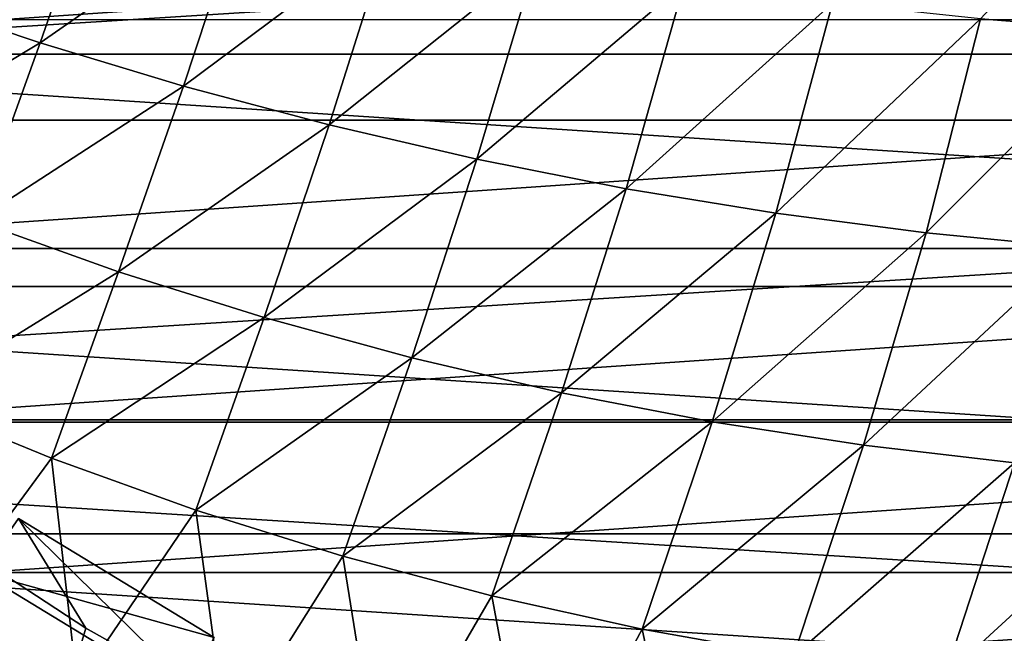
# Model space of a CAD drawing. Header units: metres. Extents: x -31 to 167, y -24 to 31.
# Tile 25 of 155: x -8.78 to 0.16, y -13.5 to -7.92. Entities that reach past the tile are written whole.
import ezdxf

# ---------------------------------------------------------------- set-up
doc = ezdxf.new("R2010")
doc.units = ezdxf.units.M
doc.layers.add('solid_12_381_042_XXX', color=7, linetype='CONTINUOUS')

msp = doc.modelspace()

# ---------------------------------------------------------------- linework, layer by layer
at = {"layer": 'solid_12_381_042_XXX'}
for points in [[(-23.246014, -5.968144, -4), (23.245995, -5.968215, -4), (-22.314415, -8.835392, -4)], [(-22.314415, -8.835392, -4), (23.245995, -5.968215, -4), (22.31439, -8.835459, -4)], [(1.688927, -6.033602, 146.019241), (-0.051435, -7.914315, 145.934006), (1.291299, -8.020588, 145.965729)], [(14.537632, -6.314895, 124.040306), (-14.537632, -6.314895, 124.040306), (-13.542509, -8.235402, 124.040306)], [(14.537632, -6.314895, 124.040306), (-13.542509, -8.235402, 124.040306), (13.542509, -8.235402, 124.040306)], [(-8.037706, -6.515638, 145.710648), (-9.874626, -7.701608, 145.621246), (-8.599689, -8.132661, 145.65979)], [(-6.737489, -6.835414, 145.75116), (-8.037706, -6.515638, 145.710648), (-8.599689, -8.132661, 145.65979)], [(-6.737489, -6.835414, 145.75116), (-8.599689, -8.132661, 145.65979), (-7.296963, -8.525776, 145.697556)], [(-5.41885, -7.122453, 145.790588), (-6.737489, -6.835414, 145.75116), (-7.296963, -8.525776, 145.697556)], [(-5.41885, -7.122453, 145.790588), (-7.296963, -8.525776, 145.697556), (-5.97163, -8.879062, 145.734344)], [(-4.086373, -7.375172, 145.828735), (-5.41885, -7.122453, 145.790588), (-5.97163, -8.879062, 145.734344)], [(-4.086373, -7.375172, 145.828735), (-5.97163, -8.879062, 145.734344), (-4.62887, -9.190625, 145.769958)], [(-2.744639, -7.591989, 145.865448), (-4.086373, -7.375172, 145.828735), (-4.62887, -9.190625, 145.769958)], [(-2.744639, -7.591989, 145.865448), (-4.62887, -9.190625, 145.769958), (-3.273864, -9.458574, 145.80423)], [(-1.398196, -7.771644, 145.900574), (-2.744639, -7.591989, 145.865448), (-3.273864, -9.458574, 145.80423)], [(-8.599689, -8.132661, 145.65979), (-9.874626, -7.701608, 145.621246), (-10.448956, -9.245316, 145.565979)], [(-1.398196, -7.771644, 145.900574), (-3.273864, -9.458574, 145.80423), (-1.911759, -9.68142, 145.83699)], [(-0.051435, -7.914315, 145.934006), (-1.398196, -7.771644, 145.900574), (-1.911759, -9.68142, 145.83699)], [(-19.117783, -7.919167, 128.090302), (19.117783, -7.919167, 128.090302), (17.920458, -10.347077, 128.090302)], [(-19.117783, -7.919167, 128.090302), (17.920458, -10.347077, 128.090302), (-17.920458, -10.347077, 128.090302)], [(-0.051435, -7.914315, 145.934006), (-1.911759, -9.68142, 145.83699), (-0.547574, -9.859299, 145.868164)], [(1.291299, -8.020588, 145.965729), (-0.051435, -7.914315, 145.934006), (-0.547574, -9.859299, 145.868164)], [(1.291299, -8.020588, 145.965729), (-0.547574, -9.859299, 145.868164), (0.813706, -9.992753, 145.89769)], [(-8.599689, -8.132661, 145.65979), (-10.448956, -9.245316, 145.565979), (-9.184208, -9.75174, 145.600677)], [(-7.296963, -8.525776, 145.697556), (-8.599689, -8.132661, 145.65979), (-9.184208, -9.75174, 145.600677)], [(13.542509, -8.235402, 124.040306), (-13.542509, -8.235402, 124.040306), (-12.294559, -10.003278, 124.040306)], [(13.542509, -8.235402, 124.040306), (-12.294559, -10.003278, 124.040306), (12.294559, -10.003278, 124.040306)], [(-7.296963, -8.525776, 145.697556), (-9.184208, -9.75174, 145.600677), (-7.887414, -10.213965, 145.634689)], [(-5.97163, -8.879062, 145.734344), (-7.296963, -8.525776, 145.697556), (-7.887414, -10.213965, 145.634689)], [(-22.314415, -8.835392, -4), (22.31439, -8.835459, -4), (-21.031328, -11.562112, -4)], [(-21.031328, -11.562112, -4), (22.31439, -8.835459, -4), (21.031292, -11.562178, -4)], [(-5.97163, -8.879062, 145.734344), (-7.887414, -10.213965, 145.634689), (-6.564122, -10.629834, 145.667847)], [(-4.62887, -9.190625, 145.769958), (-5.97163, -8.879062, 145.734344), (-6.564122, -10.629834, 145.667847)], [(-4.62887, -9.190625, 145.769958), (-6.564122, -10.629834, 145.667847), (-5.21988, -10.99719, 145.699982)], [(-3.273864, -9.458574, 145.80423), (-4.62887, -9.190625, 145.769958), (-5.21988, -10.99719, 145.699982)], [(-3.273864, -9.458574, 145.80423), (-5.21988, -10.99719, 145.699982), (-3.860235, -11.313875, 145.730881)], [(-1.911759, -9.68142, 145.83699), (-3.273864, -9.458574, 145.80423), (-3.860235, -11.313875, 145.730881)], [(-7.887414, -10.213965, 145.634689), (-9.184208, -9.75174, 145.600677), (-9.776134, -11.383907, 145.533249)], [(-1.911759, -9.68142, 145.83699), (-3.860235, -11.313875, 145.730881), (-2.490712, -11.578224, 145.760406)], [(-0.547574, -9.859299, 145.868164), (-1.911759, -9.68142, 145.83699), (-2.490712, -11.578224, 145.760406)], [(-0.547574, -9.859299, 145.868164), (-2.490712, -11.578224, 145.760406), (-1.116759, -11.790295, 145.788483)], [(0.813706, -9.992753, 145.89769), (-0.547574, -9.859299, 145.868164), (-1.116759, -11.790295, 145.788483)], [(12.294559, -10.003278, 124.040306), (-12.294559, -10.003278, 124.040306), (-10.818725, -11.583505, 124.040306)], [(12.294559, -10.003278, 124.040306), (-10.818725, -11.583505, 124.040306), (10.818725, -11.583505, 124.040306)], [(0.813706, -9.992753, 145.89769), (-1.116759, -11.790295, 145.788483), (0.256194, -11.950522, 145.815048)], [(-7.887414, -10.213965, 145.634689), (-9.776134, -11.383907, 145.533249), (-8.494644, -11.909041, 145.562546)], [(-6.564122, -10.629834, 145.667847), (-7.887414, -10.213965, 145.634689), (-8.494644, -11.909041, 145.562546)], [(-17.920458, -10.347077, 128.090302), (17.920458, -10.347077, 128.090302), (16.417189, -12.596886, 128.090302)], [(-17.920458, -10.347077, 128.090302), (16.417189, -12.596886, 128.090302), (-16.417189, -12.596886, 128.090302)], [(-6.564122, -10.629834, 145.667847), (-8.494644, -11.909041, 145.562546), (-7.183234, -12.38202, 145.591095)], [(-5.21988, -10.99719, 145.699982), (-6.564122, -10.629834, 145.667847), (-7.183234, -12.38202, 145.591095)], [(-5.21988, -10.99719, 145.699982), (-7.183234, -12.38202, 145.591095), (-5.847571, -12.800477, 145.618774)], [(-3.860235, -11.313875, 145.730881), (-5.21988, -10.99719, 145.699982), (-5.847571, -12.800477, 145.618774)], [(-3.860235, -11.313875, 145.730881), (-5.847571, -12.800477, 145.618774), (-4.493322, -13.162047, 145.645386)], [(-2.490712, -11.578224, 145.760406), (-3.860235, -11.313875, 145.730881), (-4.493322, -13.162047, 145.645386)], [(-8.494644, -11.909041, 145.562546), (-9.776134, -11.383907, 145.533249), (-9.594637, -13.405616, 145.47168)], [(-21.031328, -11.562112, -4), (21.031292, -11.562178, -4), (19.416151, -14.1072, -4)], [(-21.031328, -11.562112, -4), (19.416151, -14.1072, -4), (-19.416176, -14.107165, -4)], [(10.818725, -11.583505, 124.040306), (-10.818725, -11.583505, 124.040306), (-9.140726, -12.948683, 124.040306)], [(10.818725, -11.583505, 124.040306), (-9.140726, -12.948683, 124.040306), (9.140726, -12.948683, 124.040306)], [(-2.490712, -11.578224, 145.760406), (-4.493322, -13.162047, 145.645386), (-3.126154, -13.464965, 145.670807)], [(-1.116759, -11.790295, 145.788483), (-2.490712, -11.578224, 145.760406), (-3.126154, -13.464965, 145.670807)], [(-1.116759, -11.790295, 145.788483), (-3.126154, -13.464965, 145.670807), (-1.751727, -13.709183, 145.694962)], [(0.256194, -11.950522, 145.815048), (-1.116759, -11.790295, 145.788483), (-1.751727, -13.709183, 145.694962)], [(-8.494644, -11.909041, 145.562546), (-9.594637, -13.405616, 145.47168), (-8.262293, -13.972307, 145.495926)], [(-7.183234, -12.38202, 145.591095), (-8.494644, -11.909041, 145.562546), (-8.262293, -13.972307, 145.495926)], [(0.256194, -11.950522, 145.815048), (-1.751727, -13.709183, 145.694962), (-0.375703, -13.894964, 145.717804)], [(1.622717, -12.059343, 145.840057), (0.256194, -11.950522, 145.815048), (-0.375703, -13.894964, 145.717804)], [(1.622717, -12.059343, 145.840057), (-0.375703, -13.894964, 145.717804), (0.996257, -14.022572, 145.739288)], [(-7.183234, -12.38202, 145.591095), (-8.262293, -13.972307, 145.495926), (-6.898345, -14.475192, 145.519455)], [(-5.847571, -12.800477, 145.618774), (-7.183234, -12.38202, 145.591095), (-6.898345, -14.475192, 145.519455)], [(-9.140726, -12.948683, 124.040306), (-8.794412, -12.458765, 124.640305), (-7.015931, -13.540281, 124.640305)], [(-8.794751, -12.458478, 127.040306), (-9.082355, -12.867473, 127.040306), (-8.183687, -13.456905, 127.040306)], [(-8.794751, -12.458478, 127.040306), (-8.183687, -13.456905, 127.040306), (-7.245767, -13.984315, 127.040306)], [(-7.016112, -13.540147, 127.040306), (-8.794751, -12.458478, 127.040306), (-7.245767, -13.984315, 127.040306)], [(-8.794412, -12.458765, 124.640305), (-8.794751, -12.458478, 127.040306), (-7.016112, -13.540147, 127.040306)], [(-7.015931, -13.540281, 124.640305), (-8.794412, -12.458765, 124.640305), (-7.016112, -13.540147, 127.040306)], [(-16.417189, -12.596886, 128.090302), (16.417189, -12.596886, 128.090302), (14.632557, -14.631887, 128.090302)], [(-16.417189, -12.596886, 128.090302), (14.632557, -14.631887, 128.090302), (-14.632557, -14.631887, 128.090302)], [(-10.510755, -13.69762, 125.025543), (-8.632935, -14.952365, 125.025543), (-9.082355, -12.867473, 127.040306)], [(-8.632935, -14.952365, 125.025543), (-8.183687, -13.456905, 127.040306), (-9.082355, -12.867473, 127.040306)], [(-5.847571, -12.800477, 145.618774), (-6.898345, -14.475192, 145.519455), (-5.509066, -14.911428, 145.542099)], [(-4.493322, -13.162047, 145.645386), (-5.847571, -12.800477, 145.618774), (-5.509066, -14.911428, 145.542099)], [(-7.292141, -14.072881, 124.040306), (-9.140726, -12.948683, 124.040306), (-7.015931, -13.540281, 124.640305)], [(9.140726, -12.948683, 124.040306), (-9.140726, -12.948683, 124.040306), (-7.292141, -14.072881, 124.040306)], [(9.140726, -12.948683, 124.040306), (-7.292141, -14.072881, 124.040306), (7.292141, -14.072881, 124.040306)], [(-4.493322, -13.162047, 145.645386), (-5.509066, -14.911428, 145.542099), (-4.100751, -15.278591, 145.563705)], [(-3.126154, -13.464965, 145.670807), (-4.493322, -13.162047, 145.645386), (-4.100751, -15.278591, 145.563705)], [(-8.262293, -13.972307, 145.495926), (-9.594637, -13.405616, 145.47168), (-10.060802, -15.196862, 145.383606)], [(-8.632935, -14.952365, 125.025543), (-7.245767, -13.984315, 127.040306), (-8.183687, -13.456905, 127.040306)], [(-3.126154, -13.464965, 145.670807), (-4.100751, -15.278591, 145.563705), (-2.679794, -15.576168, 145.584198)], [(-1.751727, -13.709183, 145.694962), (-3.126154, -13.464965, 145.670807), (-2.679794, -15.576168, 145.584198)]]:
    msp.add_3dface(points, dxfattribs=at)

doc.saveas('drawing.dxf')
